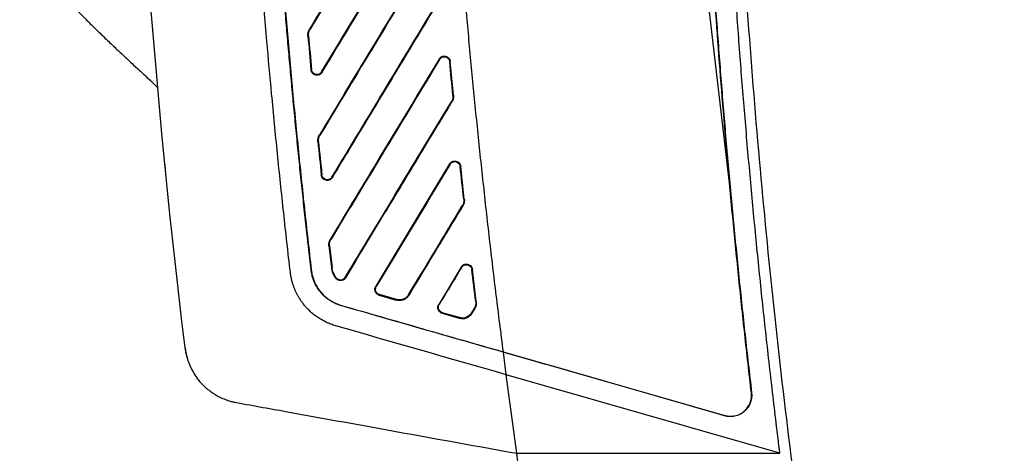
# Model space of a CAD drawing. Header units: millimetres. Extents: x -155 to 1130, y -373 to 1265.
# Tile 141 of 198: x 813 to 906, y 375 to 416. Entities that reach past the tile are written whole.
import ezdxf

# ---------------------------------------------------------------- set-up
doc = ezdxf.new("R2010")
doc.units = ezdxf.units.MM

msp = doc.modelspace()

# ---------------------------------------------------------------- linework, layer by layer
at = {"color": 7, "linetype": 'Continuous', "lineweight": 25}
for p, q in [((880.42, 399.725), (877.632, 423.64)), ((840.394, 414.225), (840.341, 414.22)), ((840.492, 414.868), (840.537, 414.841)), ((852.84, 411.996), (852.795, 412.023)), ((853.85, 411.781), (853.798, 411.776)), ((854.152, 408.613), (853.85, 411.781)), ((840.629, 411.016), (840.682, 411.02)), ((841.64, 410.8), (841.685, 410.773)), ((826.081, 409.339), (826.081, 409.339)), ((854.1, 408.608), (854.152, 408.613)), ((854.005, 407.955), (853.96, 407.982)), ((841.436, 404.836), (841.481, 404.808)), ((841.34, 404.18), (841.287, 404.175)), ((853.792, 402.076), (846.775, 390.475)), ((853.837, 402.049), (853.792, 402.076)), ((841.609, 401.033), (841.662, 401.039)), ((854.845, 401.842), (854.793, 401.836)), ((855.182, 398.736), (854.845, 401.842)), ((842.62, 400.824), (842.665, 400.797)), ((855.13, 398.73), (855.182, 398.736)), ((855.036, 398.065), (854.991, 398.092)), ((842.488, 394.98), (842.533, 394.953)), ((842.393, 394.312), (842.34, 394.306)), ((840.641, 392.033), (840.658, 392.035)), ((842.575, 392.257), (842.627, 392.263)), ((854.893, 392.303), (852.751, 388.761)), ((854.938, 392.276), (854.893, 392.303)), ((855.946, 392.075), (855.894, 392.069)), ((856.314, 389.027), (855.946, 392.075)), ((842.985, 391.238), (843.026, 391.27)), ((843.883, 391.316), (843.928, 391.289)), ((846.775, 390.475), (846.82, 390.447)), ((847.106, 389.631), (847.121, 389.681)), ((847.106, 389.631), (848.731, 389.165)), ((848.745, 389.216), (847.121, 389.681)), ((848.745, 389.216), (848.731, 389.165)), ((849.896, 389.667), (849.941, 389.64)), ((856.262, 389.021), (856.314, 389.027)), ((843.524, 388.633), (843.529, 388.649)), ((852.751, 388.761), (852.796, 388.733)), ((853.082, 387.918), (853.097, 387.968)), ((853.082, 387.918), (854.706, 387.452)), ((854.721, 387.503), (853.097, 387.968)), ((856.124, 388.371), (855.872, 387.954)), ((855.872, 387.954), (855.917, 387.927)), ((855.917, 387.927), (856.169, 388.344)), ((856.124, 388.371), (856.169, 388.344)), ((854.706, 387.452), (854.721, 387.503)), ((858.86, 384.253), (879.897, 378.221)), ((858.863, 384.234), (858.86, 384.253)), ((885.141, 374.637), (859.141, 382.092)), ((860.158, 374.637), (859.141, 382.092)), ((833.569, 379.445), (833.562, 379.446)), ((882.453, 380.377), (882.435, 380.375)), ((879.897, 378.221), (879.892, 378.204)), ((860.158, 374.637), (885.141, 374.637))]:
    msp.add_line(p, q, dxfattribs=at)
msp.add_arc((834.63, 385.35), 6, 186.89578, 197.91661, dxfattribs=at)
for points, knots in [([(885.141, 374.637), (885.022, 375.599), (884.785, 377.524), (884.443, 380.412), (884.11, 383.301), (883.788, 386.191), (883.476, 389.083), (883.176, 391.975), (882.885, 394.867), (882.605, 397.761), (882.336, 400.656), (882.077, 403.551), (881.829, 406.448), (881.591, 409.345), (881.364, 412.244), (881.147, 415.143), (880.941, 418.043), (880.745, 420.944), (880.56, 423.846), (880.386, 426.748), (880.222, 429.652), (880.068, 432.557), (879.885, 436.271), (879.686, 440.796), (879.487, 446.13), (879.323, 451.464), (879.195, 456.799), (879.102, 462.133), (879.046, 467.468), (879.024, 472.803), (879.039, 478.137), (879.089, 483.472), (879.172, 488.807), (879.258, 492.363), (879.301, 494.141)], [0, 0, 0, 0, 0.024291, 0.048578, 0.072863, 0.097146, 0.121426, 0.145705, 0.169982, 0.194258, 0.218533, 0.242808, 0.267082, 0.291357, 0.315632, 0.339908, 0.364185, 0.388463, 0.412743, 0.437025, 0.46131, 0.485597, 0.509887, 0.554472, 0.599044, 0.643608, 0.688163, 0.732713, 0.777259, 0.821803, 0.866347, 0.910893, 0.955444, 1, 1, 1, 1]), ([(880.279, 493.274), (880.256, 492.333), (880.211, 490.453), (880.156, 487.631), (880.11, 484.81), (880.075, 481.99), (880.049, 479.169), (880.034, 476.348), (880.028, 473.528), (880.032, 470.707), (880.046, 467.887), (880.071, 465.067), (880.105, 462.246), (880.149, 459.426), (880.203, 456.606), (880.267, 453.787), (880.341, 450.967), (880.425, 448.147), (880.519, 445.328), (880.623, 442.508), (880.736, 439.689), (881.026, 433.1), (881.59, 422.748), (882.61, 408.645), (883.879, 394.562), (885.398, 380.502), (887.165, 366.472), (889.18, 352.477), (891.442, 338.519), (893.448, 327.39), (895.055, 319.068), (896.164, 313.536), (897.312, 308.012), (898.498, 302.497), (899.724, 296.991), (900.988, 291.494), (902.291, 286.006), (903.634, 280.526), (905.012, 275.055), (905.964, 271.416), (906.44, 269.596)], [0, 0, 0, 0, 0.012489, 0.024976, 0.037462, 0.049947, 0.062431, 0.074915, 0.087398, 0.09988, 0.112362, 0.124844, 0.137326, 0.149808, 0.16229, 0.174773, 0.187256, 0.19974, 0.212226, 0.224712, 0.2372, 0.249688, 0.312275, 0.374843, 0.437412, 0.5, 0.562587, 0.625155, 0.687723, 0.750312, 0.775288, 0.800259, 0.825227, 0.850192, 0.875155, 0.900119, 0.925084, 0.950052, 0.975023, 1, 1, 1, 1]), ([(877.227, 490.288), (877.209, 489.37), (877.172, 487.533), (877.128, 484.777), (877.093, 482.022), (877.068, 479.267), (877.052, 476.512), (877.046, 473.758), (877.049, 471.005), (877.061, 468.252), (877.083, 465.499), (877.115, 462.747), (877.155, 459.995), (877.206, 457.243), (877.265, 454.492), (877.335, 451.742), (877.413, 448.992), (877.501, 446.242), (877.599, 443.493), (877.706, 440.744), (877.822, 437.995), (877.948, 435.247), (878.084, 432.5), (878.228, 429.752), (878.383, 427.006), (878.546, 424.259), (878.72, 421.513), (878.902, 418.768), (879.094, 416.023), (879.296, 413.278), (879.507, 410.534), (879.727, 407.79), (879.957, 405.047), (880.196, 402.304), (880.445, 399.562), (880.703, 396.82), (880.971, 394.078), (881.248, 391.337), (881.535, 388.596), (881.831, 385.856), (882.136, 383.116), (882.347, 381.29), (882.453, 380.377)], [0, 0, 0, 0, 0.0250322, 0.050059, 0.0750807, 0.1000977, 0.1251102, 0.1501185, 0.175123, 0.2001238, 0.2251214, 0.2501159, 0.2751078, 0.3000972, 0.3250844, 0.3500698, 0.3750537, 0.4000363, 0.4250179, 0.4499988, 0.4749793, 0.4999598, 0.5249404, 0.5499215, 0.5749034, 0.5998864, 0.6248708, 0.6498568, 0.6748447, 0.6998349, 0.7248277, 0.7498233, 0.774822, 0.7998242, 0.82483, 0.8498399, 0.8748541, 0.8998729, 0.9248966, 0.9499255, 0.9749599, 1, 1, 1, 1]), ([(852.655, 487.027), (852.644, 486.211), (852.622, 484.577), (852.601, 482.123), (852.588, 479.662), (852.586, 477.196), (852.593, 474.723), (852.609, 472.243), (852.635, 469.758), (852.67, 467.266), (852.715, 464.769), (852.77, 462.264), (852.834, 459.754), (852.908, 457.238), (852.991, 454.715), (853.084, 452.186), (853.187, 449.651), (853.299, 447.109), (853.42, 444.562), (853.551, 442.008), (853.692, 439.448), (853.842, 436.882), (854.002, 434.309), (854.172, 431.73), (854.351, 429.145), (854.539, 426.554), (854.737, 423.957), (854.945, 421.353), (855.162, 418.744), (855.389, 416.128), (855.626, 413.505), (855.872, 410.877), (856.127, 408.242), (856.392, 405.601), (856.667, 402.954), (856.952, 400.301), (857.246, 397.641), (857.549, 394.976), (857.862, 392.304), (858.185, 389.626), (858.517, 386.941), (858.746, 385.15), (858.86, 384.253)], [0, 0, 0, 0, 0.023758, 0.047576, 0.071454, 0.095391, 0.119389, 0.143448, 0.167569, 0.19175, 0.215994, 0.240299, 0.264668, 0.289099, 0.313593, 0.338151, 0.362773, 0.387458, 0.412209, 0.437024, 0.461905, 0.486851, 0.511863, 0.536941, 0.562085, 0.587296, 0.612574, 0.63792, 0.663333, 0.688815, 0.714364, 0.739982, 0.76567, 0.791426, 0.817252, 0.843147, 0.869112, 0.895148, 0.921255, 0.947432, 0.97368, 1, 1, 1, 1]), ([(838.671, 391.806), (838.564, 392.743), (838.349, 394.619), (838.039, 397.434), (837.739, 400.251), (837.448, 403.068), (837.167, 405.886), (836.825, 409.438), (836.225, 416.019), (835.618, 423.547), (835.079, 431.289), (834.724, 436.942), (834.409, 442.598), (834.135, 448.255), (833.897, 453.915), (833.772, 457.689), (833.709, 459.576)], [0, 0, 0, 0, 0.041667, 0.083334, 0.125, 0.166665, 0.208331, 0.249997, 0.32416, 0.499997, 0.583332, 0.666667, 0.750001, 0.833335, 0.916668, 1, 1, 1, 1]), ([(840.641, 392.033), (840.557, 392.767), (840.388, 394.234), (840.143, 396.437), (839.903, 398.641), (839.67, 400.846), (839.443, 403.052), (839.221, 405.26), (839.006, 407.469), (838.797, 409.679), (838.593, 411.891), (838.396, 414.104), (838.205, 416.318), (838.019, 418.534), (837.84, 420.751), (837.667, 422.97), (837.416, 426.295), (837.104, 430.728), (836.751, 436.269), (836.436, 441.811), (836.16, 447.352), (835.92, 452.894), (835.792, 456.59), (835.728, 458.438)], [0, 0, 0, 0, 0.033262, 0.066534, 0.099816, 0.133108, 0.166411, 0.199724, 0.233048, 0.266383, 0.29973, 0.333088, 0.366458, 0.399841, 0.433236, 0.466643, 0.500064, 0.583453, 0.66681, 0.75014, 0.833445, 0.916731, 1, 1, 1, 1]), ([(835.746, 458.438), (835.779, 457.475), (835.843, 455.549), (835.954, 452.66), (836.074, 449.771), (836.204, 446.883), (836.345, 443.994), (836.496, 441.106), (836.658, 438.218), (836.83, 435.33), (837.012, 432.442), (837.205, 429.555), (837.408, 426.668), (837.621, 423.78), (837.845, 420.894), (838.079, 418.007), (838.324, 415.12), (838.579, 412.234), (838.844, 409.348), (839.12, 406.462), (839.406, 403.576), (839.703, 400.69), (840.011, 397.805), (840.328, 394.92), (840.548, 392.997), (840.658, 392.035)], [0, 0, 0, 0, 0.043404, 0.08681, 0.13022, 0.173634, 0.217053, 0.260476, 0.303906, 0.347341, 0.390783, 0.434233, 0.477691, 0.521157, 0.564632, 0.608116, 0.651611, 0.695117, 0.738633, 0.782162, 0.825703, 0.869256, 0.912824, 0.956405, 1, 1, 1, 1]), ([(880.42, 399.725), (879.766, 406.822), (879.206, 413.929), (878.277, 428.152), (877.907, 435.27), (877.632, 442.393)], [0, 0, 0, 0, 0.5, 0.5, 1, 1, 1, 1]), ([(851.151, 432.495), (849.402, 429.602), (845.848, 423.726), (842.295, 417.851), (840.492, 414.868)], [0, 0, 0, 0, 0.49235, 1, 1, 1, 1]), ([(841.685, 410.773), (843.443, 413.678), (846.975, 419.52), (850.508, 425.363), (852.284, 428.299)], [0, 0, 0, 0, 0.497404, 1, 1, 1, 1]), ([(812.981, 422.539), (813.081, 422.43), (813.306, 422.185), (813.792, 421.646), (814.415, 420.953), (815.136, 420.152), (815.961, 419.247), (816.826, 418.313), (817.745, 417.345), (818.602, 416.461), (819.468, 415.589), (820.273, 414.795), (820.942, 414.147), (821.419, 413.689), (821.887, 413.244), (822.334, 412.821), (822.751, 412.429), (823.301, 411.915), (823.934, 411.326), (824.531, 410.774), (825.016, 410.326), (825.371, 409.999), (825.607, 409.781), (825.664, 409.728), (825.812, 409.592), (826.035, 409.383), (826.082, 409.339)], [0, 0, 0, 0, 0.0921568, 0.2065985, 0.3075518, 0.3950491, 0.4690063, 0.5292776, 0.5654709, 0.5950186, 0.6189603, 0.6378342, 0.645802, 0.6531236, 0.6598824, 0.6664381, 0.6732667, 0.6807976, 0.6991297, 0.7263483, 0.7615236, 0.8050349, 0.8570053, 0.9199402, 0.9831388, 1, 1, 1, 1]), ([(851.911, 422.157), (850.097, 419.158), (846.606, 413.384), (843.114, 407.61), (841.436, 404.836)], [0, 0, 0, 0, 0.5194909, 1, 1, 1, 1]), ([(842.665, 400.797), (843.744, 402.581), (845.98, 406.28), (849.454, 412.023), (851.848, 415.983), (853.084, 418.028)], [0, 0, 0, 0, 0.310626, 0.64396, 1, 1, 1, 1]), ([(840.341, 414.22), (840.339, 414.248), (840.336, 414.304), (840.339, 414.389), (840.348, 414.473), (840.369, 414.583), (840.41, 414.719), (840.464, 414.818), (840.492, 414.868)], [0, 0, 0, 0, 0.124426, 0.248735, 0.373707, 0.500112, 0.748399, 1, 1, 1, 1]), ([(852.795, 412.023), (852.808, 412.043), (852.834, 412.083), (852.881, 412.137), (852.934, 412.183), (852.992, 412.223), (853.084, 412.271), (853.219, 412.308), (853.396, 412.298), (853.538, 412.246), (853.64, 412.177), (853.729, 412.093), (853.818, 411.963), (853.84, 411.842), (853.85, 411.781)], [0, 0, 0, 0, 0.050722, 0.100098, 0.14887, 0.197803, 0.247659, 0.367298, 0.487832, 0.614595, 0.679674, 0.744544, 0.8716, 1, 1, 1, 1]), ([(852.84, 411.996), (852.898, 412.092), (853.028, 412.202), (853.19, 412.24), (853.302, 412.248), (853.359, 412.243), (853.621, 412.178), (853.777, 412), (853.798, 411.776)], [0, 0, 0, 0, 0.25, 0.375, 0.375, 0.5, 0.5, 1, 1, 1, 1]), ([(852.795, 412.023), (850.954, 408.98), (847.519, 403.299), (844.083, 397.618), (842.488, 394.98)], [0, 0, 0, 0, 0.5356631, 1, 1, 1, 1]), ([(841.685, 410.773), (841.672, 410.752), (841.646, 410.712), (841.599, 410.659), (841.547, 410.612), (841.488, 410.572), (841.396, 410.525), (841.26, 410.487), (841.083, 410.497), (840.942, 410.55), (840.84, 410.618), (840.75, 410.703), (840.662, 410.833), (840.64, 410.955), (840.629, 411.016)], [0, 0, 0, 0, 0.050706, 0.100072, 0.148842, 0.197784, 0.24766, 0.367285, 0.487778, 0.614528, 0.67961, 0.744483, 0.871553, 1, 1, 1, 1]), ([(841.64, 410.8), (841.582, 410.703), (841.452, 410.593), (841.289, 410.555), (841.177, 410.547), (841.12, 410.553), (840.858, 410.618), (840.702, 410.796), (840.682, 411.02)], [0, 0, 0, 0, 0.25, 0.375, 0.375, 0.5, 0.5, 1, 1, 1, 1]), ([(854.153, 408.613), (854.156, 408.585), (854.16, 408.528), (854.158, 408.443), (854.15, 408.357), (854.129, 408.244), (854.087, 408.106), (854.032, 408.006), (854.005, 407.955)], [0, 0, 0, 0, 0.1238668, 0.2479469, 0.3730838, 0.5000998, 0.7484198, 1, 1, 1, 1]), ([(843.928, 391.289), (844.935, 392.955), (847.062, 396.473), (850.421, 402.029), (852.773, 405.918), (854.005, 407.955)], [0, 0, 0, 0, 0.299959, 0.633292, 1, 1, 1, 1]), ([(841.287, 404.175), (841.285, 404.203), (841.281, 404.26), (841.283, 404.346), (841.291, 404.432), (841.312, 404.545), (841.354, 404.684), (841.409, 404.785), (841.436, 404.836)], [0, 0, 0, 0, 0.124451, 0.248752, 0.373718, 0.50015, 0.748428, 1, 1, 1, 1]), ([(826.84, 401.32), (826.824, 401.477), (826.809, 401.632), (826.78, 401.921), (826.767, 402.053), (826.745, 402.273), (826.736, 402.362), (826.725, 402.482), (826.722, 402.514), (826.722, 402.514)], [0, 0, 0, 0, 0.25, 0.25, 0.5, 0.5, 0.75, 0.75, 1, 1, 1, 1]), ([(853.792, 402.076), (853.805, 402.096), (853.831, 402.136), (853.878, 402.189), (853.93, 402.236), (853.987, 402.275), (854.079, 402.323), (854.214, 402.361), (854.39, 402.352), (854.531, 402.301), (854.633, 402.233), (854.723, 402.151), (854.812, 402.022), (854.835, 401.902), (854.846, 401.842)], [0, 0, 0, 0, 0.050744, 0.10015, 0.148949, 0.197899, 0.247751, 0.367525, 0.488183, 0.614965, 0.679986, 0.744811, 0.871852, 1, 1, 1, 1]), ([(853.837, 402.049), (853.894, 402.145), (853.98, 402.218), (854.131, 402.28), (854.184, 402.293), (854.296, 402.302), (854.352, 402.297), (854.613, 402.234), (854.77, 402.058), (854.794, 401.836)], [0, 0, 0, 0, 0.25, 0.25, 0.375, 0.375, 0.5, 0.5, 1, 1, 1, 1]), ([(842.665, 400.797), (842.652, 400.777), (842.626, 400.737), (842.579, 400.684), (842.527, 400.637), (842.469, 400.598), (842.377, 400.55), (842.242, 400.512), (842.066, 400.521), (841.925, 400.573), (841.823, 400.64), (841.733, 400.723), (841.644, 400.852), (841.621, 400.973), (841.609, 401.033)], [0, 0, 0, 0, 0.050697, 0.100068, 0.148847, 0.197793, 0.247661, 0.367405, 0.488016, 0.614792, 0.679828, 0.744667, 0.871667, 1, 1, 1, 1]), ([(842.62, 400.824), (842.562, 400.728), (842.433, 400.619), (842.271, 400.58), (842.16, 400.572), (842.103, 400.577), (841.842, 400.64), (841.685, 400.816), (841.662, 401.039)], [0, 0, 0, 0, 0.25, 0.375, 0.375, 0.5, 0.5, 1, 1, 1, 1]), ([(882.435, 380.375), (882.327, 381.306), (882.112, 383.167), (881.802, 385.959), (881.5, 388.753), (881.209, 391.546), (880.927, 394.34), (880.655, 397.135), (880.482, 398.999), (880.395, 399.931)], [0, 0, 0, 0, 0.142935, 0.285841, 0.42872, 0.571573, 0.714404, 0.857212, 1, 1, 1, 1]), ([(855.183, 398.736), (855.186, 398.707), (855.191, 398.649), (855.19, 398.562), (855.182, 398.475), (855.161, 398.36), (855.12, 398.219), (855.064, 398.116), (855.036, 398.065)], [0, 0, 0, 0, 0.124175, 0.248356, 0.373401, 0.500153, 0.748386, 1, 1, 1, 1]), ([(849.941, 389.64), (850.756, 390.987), (852.454, 393.795), (854.152, 396.603), (855.036, 398.065)], [0, 0, 0, 0, 0.47949, 1, 1, 1, 1]), ([(842.34, 394.306), (842.338, 394.335), (842.333, 394.393), (842.334, 394.481), (842.342, 394.569), (842.362, 394.684), (842.404, 394.826), (842.46, 394.929), (842.488, 394.98)], [0, 0, 0, 0, 0.124489, 0.248788, 0.373742, 0.500184, 0.748419, 1, 1, 1, 1]), ([(854.893, 392.303), (854.907, 392.323), (854.932, 392.363), (854.979, 392.415), (855.031, 392.462), (855.088, 392.501), (855.179, 392.549), (855.313, 392.587), (855.489, 392.579), (855.629, 392.529), (855.731, 392.463), (855.821, 392.381), (855.911, 392.254), (855.935, 392.135), (855.947, 392.075)], [0, 0, 0, 0, 0.050649, 0.100005, 0.148795, 0.197772, 0.24768, 0.36761, 0.488396, 0.615219, 0.680187, 0.74497, 0.871921, 1, 1, 1, 1]), ([(842.978, 386.727), (842.901, 386.75), (842.75, 386.795), (842.528, 386.874), (842.313, 386.96), (842.104, 387.052), (841.903, 387.151), (841.708, 387.255), (841.521, 387.364), (841.341, 387.477), (841.168, 387.595), (841.002, 387.716), (840.844, 387.84), (840.692, 387.967), (840.548, 388.096), (840.411, 388.228), (840.28, 388.36), (840.157, 388.494), (840.04, 388.629), (839.929, 388.764), (839.825, 388.899), (839.728, 389.035), (839.636, 389.169), (839.549, 389.303), (839.469, 389.436), (839.393, 389.568), (839.323, 389.698), (839.258, 389.826), (839.197, 389.953), (839.141, 390.077), (839.089, 390.199), (839.041, 390.318), (838.997, 390.435), (838.956, 390.549), (838.919, 390.66), (838.886, 390.768), (838.855, 390.873), (838.827, 390.975), (838.802, 391.074), (838.78, 391.169), (838.76, 391.261), (838.742, 391.349), (838.726, 391.434), (838.712, 391.516), (838.699, 391.593), (838.689, 391.667), (838.679, 391.738), (838.674, 391.783), (838.671, 391.806)], [0, 0, 0, 0, 0.033978, 0.067412, 0.100304, 0.132656, 0.164466, 0.195735, 0.226462, 0.256644, 0.286281, 0.315371, 0.343913, 0.371908, 0.399354, 0.426252, 0.452604, 0.47841, 0.503672, 0.528392, 0.552571, 0.576209, 0.599307, 0.621864, 0.643879, 0.665354, 0.686285, 0.706674, 0.726519, 0.745819, 0.764575, 0.782787, 0.800452, 0.817572, 0.834147, 0.850175, 0.865659, 0.880596, 0.894988, 0.908835, 0.922136, 0.934893, 0.947105, 0.958772, 0.969895, 0.980474, 0.990509, 1, 1, 1, 1]), ([(843.524, 388.633), (843.46, 388.652), (843.331, 388.691), (843.143, 388.761), (842.958, 388.84), (842.778, 388.928), (842.602, 389.024), (842.322, 389.197), (841.956, 389.474), (841.547, 389.893), (841.204, 390.366), (840.963, 390.829), (840.802, 391.257), (840.698, 391.64), (840.66, 391.902), (840.641, 392.033)], [0, 0, 0, 0, 0.042887, 0.085526, 0.128019, 0.170473, 0.212992, 0.255681, 0.379454, 0.503209, 0.62603, 0.749155, 0.832607, 0.91595, 1, 1, 1, 1]), ([(840.658, 392.035), (840.667, 391.969), (840.684, 391.836), (840.722, 391.639), (840.77, 391.445), (840.827, 391.253), (840.894, 391.063), (841.02, 390.758), (841.235, 390.352), (841.582, 389.882), (841.992, 389.467), (842.407, 389.157), (842.8, 388.931), (843.156, 388.767), (843.404, 388.689), (843.529, 388.649)], [0, 0, 0, 0, 0.042668, 0.08516, 0.127584, 0.170048, 0.21266, 0.255528, 0.379871, 0.504189, 0.627131, 0.750352, 0.833501, 0.916453, 1, 1, 1, 1]), ([(842.985, 391.238), (842.957, 391.276), (842.903, 391.351), (842.83, 391.47), (842.766, 391.592), (842.691, 391.762), (842.617, 391.982), (842.589, 392.165), (842.575, 392.257)], [0, 0, 0, 0, 0.125732, 0.250724, 0.37554, 0.500746, 0.750082, 1, 1, 1, 1]), ([(843.026, 391.27), (842.919, 391.41), (842.83, 391.566), (842.694, 391.901), (842.648, 392.081), (842.627, 392.263)], [0, 0, 0, 0, 0.5, 0.5, 1, 1, 1, 1]), ([(854.938, 392.276), (854.996, 392.371), (855.081, 392.444), (855.231, 392.506), (855.284, 392.519), (855.395, 392.528), (855.451, 392.524), (855.711, 392.462), (855.869, 392.29), (855.895, 392.069)], [0, 0, 0, 0, 0.25, 0.25, 0.375, 0.375, 0.5, 0.5, 1, 1, 1, 1]), ([(843.928, 391.289), (843.915, 391.27), (843.89, 391.231), (843.844, 391.18), (843.792, 391.135), (843.717, 391.083), (843.61, 391.035), (843.473, 391.012), (843.332, 391.019), (843.199, 391.062), (843.077, 391.133), (843.016, 391.203), (842.985, 391.238)], [0, 0, 0, 0, 0.062417, 0.124, 0.185688, 0.248416, 0.372051, 0.497619, 0.62385, 0.749838, 0.8746, 1, 1, 1, 1]), ([(843.883, 391.316), (843.794, 391.17), (843.64, 391.078), (843.384, 391.063), (843.298, 391.079), (843.146, 391.149), (843.079, 391.202), (843.027, 391.27)], [0, 0, 0, 0, 0.5, 0.5, 0.75, 0.75, 1, 1, 1, 1]), ([(847.106, 389.631), (847.086, 389.637), (847.045, 389.651), (846.986, 389.679), (846.932, 389.714), (846.864, 389.769), (846.792, 389.851), (846.73, 389.968), (846.695, 390.096), (846.691, 390.228), (846.715, 390.358), (846.755, 390.436), (846.775, 390.475)], [0, 0, 0, 0, 0.062485, 0.124217, 0.186025, 0.248734, 0.373269, 0.499536, 0.624856, 0.750363, 0.874907, 1, 1, 1, 1]), ([(847.121, 389.681), (846.967, 389.725), (846.843, 389.838), (846.754, 390.06), (846.741, 390.143), (846.754, 390.302), (846.779, 390.379), (846.82, 390.447)], [0, 0, 0, 0, 0.5, 0.5, 0.75, 0.75, 1, 1, 1, 1]), ([(849.941, 389.64), (849.925, 389.615), (849.893, 389.564), (849.837, 389.493), (849.777, 389.427), (849.691, 389.348), (849.573, 389.264), (849.419, 389.188), (849.254, 389.139), (849.082, 389.118), (848.905, 389.123), (848.789, 389.151), (848.731, 389.165)], [0, 0, 0, 0, 0.064824, 0.128804, 0.192359, 0.255912, 0.378243, 0.500846, 0.622499, 0.745527, 0.871614, 1, 1, 1, 1]), ([(849.896, 389.667), (849.878, 389.639), (849.841, 389.582), (849.777, 389.505), (849.708, 389.436), (849.636, 389.376), (849.559, 389.324), (849.481, 389.28), (849.4, 389.244), (849.318, 389.216), (849.234, 389.195), (849.151, 389.181), (849.068, 389.175), (848.985, 389.175), (848.904, 389.182), (848.823, 389.195), (848.771, 389.209), (848.745, 389.216)], [0, 0, 0, 0, 0.077356, 0.152205, 0.224887, 0.295681, 0.364825, 0.432517, 0.498929, 0.564211, 0.628497, 0.691914, 0.75458, 0.816611, 0.878118, 0.939212, 1, 1, 1, 1]), ([(856.315, 389.027), (856.318, 388.998), (856.324, 388.939), (856.323, 388.85), (856.316, 388.761), (856.296, 388.644), (856.254, 388.5), (856.197, 388.396), (856.169, 388.344)], [0, 0, 0, 0, 0.12425, 0.248443, 0.373468, 0.500195, 0.748425, 1, 1, 1, 1]), ([(858.863, 384.234), (856.306, 384.967), (853.749, 385.7), (849.913, 386.8), (848.635, 387.167), (846.08, 387.9), (844.803, 388.266), (843.524, 388.633)], [0, 0, 0, 0, 0.5, 0.5, 0.75, 0.75, 1, 1, 1, 1]), ([(853.082, 387.918), (853.061, 387.924), (853.02, 387.938), (852.962, 387.966), (852.908, 388.001), (852.84, 388.055), (852.768, 388.138), (852.706, 388.255), (852.671, 388.383), (852.668, 388.514), (852.691, 388.645), (852.731, 388.722), (852.751, 388.761)], [0, 0, 0, 0, 0.062475, 0.124199, 0.186002, 0.24871, 0.373258, 0.499542, 0.624854, 0.750362, 0.874936, 1, 1, 1, 1]), ([(853.097, 387.968), (852.942, 388.013), (852.819, 388.125), (852.73, 388.347), (852.717, 388.43), (852.73, 388.588), (852.755, 388.665), (852.796, 388.733)], [0, 0, 0, 0, 0.5, 0.5, 0.75, 0.75, 1, 1, 1, 1]), ([(828.671, 384.634), (828.679, 384.567), (828.697, 384.433), (828.732, 384.233), (828.774, 384.035), (828.834, 383.793), (828.946, 383.412), (829.227, 382.683), (829.707, 381.864), (830.405, 381.054), (830.978, 380.569), (831.53, 380.205), (831.98, 379.958), (832.478, 379.742), (832.929, 379.592), (833.28, 379.501), (833.48, 379.462), (833.562, 379.446)], [0, 0, 0, 0, 0.026419, 0.052842, 0.079274, 0.105721, 0.150279, 0.234792, 0.411714, 0.519263, 0.654339, 0.705385, 0.779242, 0.856534, 0.919088, 0.966908, 1, 1, 1, 1]), ([(833.562, 379.446), (835.231, 379.145), (839.664, 378.344), (848.528, 376.739), (855.725, 375.438), (860.158, 374.637)], [0, 0, 0, 0, 0.188194, 0.5, 1, 1, 1, 1]), ([(882.453, 380.377), (882.457, 380.33), (882.466, 380.235), (882.468, 380.093), (882.46, 379.952), (882.442, 379.813), (882.414, 379.675), (882.376, 379.539), (882.289, 379.294), (882.108, 378.957), (881.767, 378.59), (881.35, 378.311), (880.954, 378.176), (880.627, 378.126), (880.381, 378.12), (880.134, 378.143), (879.974, 378.184), (879.892, 378.204)], [0, 0, 0, 0, 0.036054, 0.071658, 0.106989, 0.142227, 0.177554, 0.213151, 0.249193, 0.373557, 0.498571, 0.62471, 0.750224, 0.812777, 0.874627, 0.936722, 1, 1, 1, 1]), ([(879.897, 378.221), (879.942, 378.208), (880.031, 378.183), (880.168, 378.159), (880.305, 378.144), (880.444, 378.139), (880.585, 378.145), (880.727, 378.161), (880.982, 378.208), (881.341, 378.329), (881.753, 378.6), (882.089, 378.963), (882.286, 379.329), (882.391, 379.644), (882.44, 379.887), (882.458, 380.132), (882.443, 380.294), (882.435, 380.375)], [0, 0, 0, 0, 0.035474, 0.07073, 0.105962, 0.141363, 0.177125, 0.213435, 0.25047, 0.376131, 0.500026, 0.623897, 0.749619, 0.813949, 0.876427, 0.938086, 1, 1, 1, 1]), ([(892.679, 235.891), (892.373, 236.818), (891.757, 238.683), (890.842, 241.5), (889.926, 244.351), (889.012, 247.237), (888.098, 250.158), (887.186, 253.114), (886.277, 256.105), (885.369, 259.131), (884.465, 262.192), (883.563, 265.289), (882.665, 268.42), (881.771, 271.588), (880.882, 274.79), (879.997, 278.028), (879.117, 281.301), (878.243, 284.61), (877.375, 287.954), (876.514, 291.333), (875.66, 294.748), (874.813, 298.199), (873.974, 301.685), (873.143, 305.207), (872.321, 308.764), (871.508, 312.357), (870.705, 315.986), (869.912, 319.649), (869.13, 323.349), (868.359, 327.084), (867.599, 330.854), (866.852, 334.659), (866.117, 338.5), (865.395, 342.376), (864.687, 346.288), (863.993, 350.234), (863.314, 354.216), (862.649, 358.232), (862, 362.284), (861.368, 366.37), (860.751, 370.491), (860.356, 373.251), (860.158, 374.637)], [0, 0, 0, 0, 0.020524, 0.041279, 0.062265, 0.083482, 0.104929, 0.126607, 0.148516, 0.170656, 0.193026, 0.215627, 0.238458, 0.261519, 0.284811, 0.308332, 0.332084, 0.356066, 0.380277, 0.404718, 0.429388, 0.454288, 0.479416, 0.504774, 0.530359, 0.556174, 0.582216, 0.608486, 0.634984, 0.661709, 0.68866, 0.715839, 0.743243, 0.770874, 0.79873, 0.826811, 0.855117, 0.883647, 0.9124, 0.941378, 0.970578, 1, 1, 1, 1])]:
    msp.add_open_spline(points, degree=3, knots=knots, dxfattribs=at)
for points in [[(828.673, 384.634), (825.42, 411.689), (823.516, 438.906), (822.971, 466.15)], [(846.789, 425.179), (844.705, 421.733), (842.621, 418.287), (840.537, 414.841)], [(851.956, 422.13), (848.465, 416.356), (844.972, 410.581), (841.481, 404.808)], [(841.64, 410.8), (843.493, 413.863), (845.346, 416.927), (847.198, 419.991)], [(842.62, 400.824), (846.092, 406.567), (849.566, 412.311), (853.039, 418.055)], [(840.341, 414.22), (840.435, 413.152), (840.531, 412.084), (840.629, 411.016)], [(840.394, 414.225), (840.375, 414.441), (840.425, 414.656), (840.537, 414.841)], [(840.394, 414.225), (840.49, 413.157), (840.586, 412.089), (840.682, 411.02)], [(852.84, 411.996), (849.403, 406.314), (845.967, 400.632), (842.533, 394.953)], [(854.101, 408.608), (854, 409.664), (853.899, 410.72), (853.798, 411.776)], [(854.102, 408.608), (854.123, 408.389), (854.073, 408.17), (853.96, 407.982)], [(843.883, 391.316), (847.239, 396.87), (850.599, 402.426), (853.96, 407.982)], [(841.34, 404.18), (841.318, 404.4), (841.367, 404.62), (841.481, 404.808)], [(841.287, 404.175), (841.393, 403.127), (841.5, 402.08), (841.609, 401.033)], [(841.34, 404.18), (841.447, 403.133), (841.554, 402.086), (841.662, 401.039)], [(853.837, 402.049), (851.497, 398.181), (849.158, 394.314), (846.82, 390.447)], [(855.131, 398.73), (855.018, 399.766), (854.906, 400.801), (854.794, 401.836)], [(855.131, 398.73), (855.156, 398.507), (855.106, 398.283), (854.991, 398.092)], [(849.896, 389.667), (851.594, 392.475), (853.292, 395.284), (854.991, 398.092)], [(842.393, 394.312), (842.367, 394.536), (842.417, 394.761), (842.533, 394.953)], [(842.34, 394.306), (842.418, 393.623), (842.496, 392.94), (842.575, 392.257)], [(842.393, 394.312), (842.471, 393.629), (842.549, 392.946), (842.627, 392.263)], [(854.938, 392.276), (854.224, 391.095), (853.51, 389.914), (852.796, 388.733)], [(856.263, 389.021), (856.14, 390.037), (856.017, 391.053), (855.895, 392.069)], [(856.263, 389.021), (856.291, 388.794), (856.242, 388.566), (856.124, 388.371)], [(843.529, 388.649), (848.64, 387.184), (853.75, 385.718), (858.861, 384.253)], [(854.706, 387.452), (855.176, 387.317), (855.665, 387.511), (855.917, 387.927)], [(855.872, 387.954), (855.632, 387.558), (855.168, 387.374), (854.721, 387.503)], [(859.141, 382.092), (853.753, 383.637), (848.364, 385.184), (842.978, 386.727)], [(858.862, 384.234), (858.955, 383.52), (859.048, 382.806), (859.141, 382.092)], [(879.892, 378.204), (872.883, 380.214), (865.873, 382.224), (858.863, 384.234)]]:
    msp.add_open_spline(points, degree=3, dxfattribs=at)

doc.saveas('drawing.dxf')
